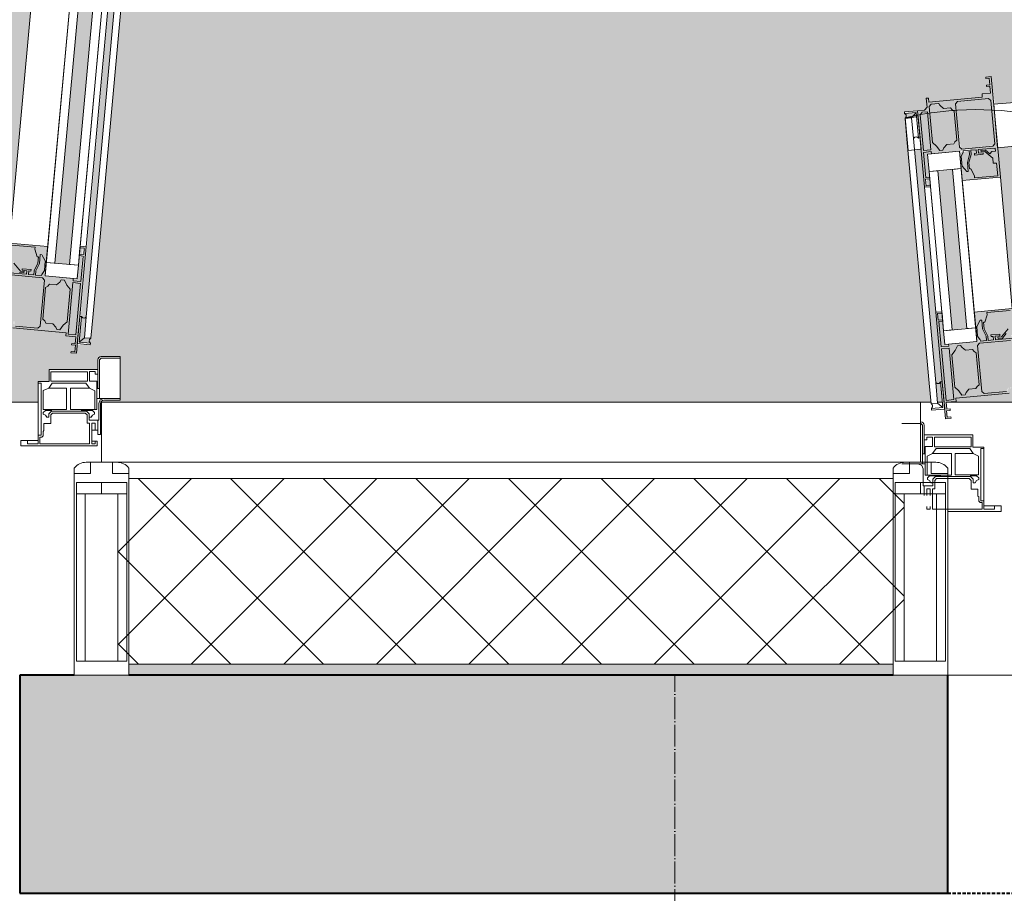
# Model space of a CAD drawing. Header units: millimetres. Extents: x 5617 to 98323, y 7718 to 171671.
# Tile 10 of 33: x 33978 to 34880, y 48350 to 49151. Entities that reach past the tile are written whole.
import ezdxf

# ---------------------------------------------------------------- set-up
doc = ezdxf.new("R2010")
doc.units = ezdxf.units.MM
for name, pattern in [('Линия сетки', [25, 20, -2.5, 0, -2.5]), ('Штрих_3_1_5_', [4.5, 3, -1.5]), ('Штриховая_ш3 п1_5', [4.5, 3, -1.5])]:
    doc.linetypes.add(name, pattern=pattern)
doc.layers.add('_Разделитель помещений_', color=4, linetype='Штриховая_ш3 п1_5', lineweight=40, true_color=0x00ffff)
for name, color, linetype, lineweight in [('Двери', 7, 'Continuous', 18), ('Импосты витража', 7, 'Continuous', 18), ('Оси', 7, 'Continuous', 9), ('Панели витража', 7, 'Continuous', 18), ('Перекрытия', 7, 'Continuous', 18), ('Стены разрез', 7, 'Continuous', 40), ('Стены штриховка', 7, 'Continuous', 40), ('Штриховка поверхностей', 7, 'Continuous', 18), ('Элементы узлов', 7, 'Continuous', 18)]:
    doc.layers.add(name, color=color, linetype=linetype, lineweight=lineweight)

# ---------------------------------------------------------------- blocks, each defined once
blk = doc.blocks.new('135_SLK_K2_AR_rvt-1-МКСС_К2_L01_-1_000_ - зависимый 1')
at = {"layer": 'Стены разрез', "lineweight": 18, "true_color": 0xe0e0e0}
h = blk.add_hatch(color=254, dxfattribs=at)
h.paths.add_polyline_path([(62750, 48350), (62950, 48350), (62950, 48550), (62750, 48550)])
h.paths.add_polyline_path([(66780, 48350), (66780, 48550), (66500, 48550), (66500, 48350)])
h.paths.add_polyline_path([(64150, 48350), (65000, 48350), (65000, 48550), (64150, 48550)])
at = {"layer": 'Штриховка поверхностей', "lineweight": 5, "true_color": 0xf6fdfe}
h = blk.add_hatch(color=7, dxfattribs=at)
h.paths.add_polyline_path([(64205.9, 48910.76), (64207.7, 48941.92), (64205.27, 48942.44), (64201.91, 48913.13), (64199.08, 48913.07), (64199.11, 48911.37), (64205.84, 48910.76)])
h.paths.add_polyline_path([(64201.44, 48861.76), (64205.74, 48908.96), (64198.71, 48908.96), (64194.47, 48862.39), (64201.28, 48861.77)])
h.paths.add_polyline_path([(66390.21, 48800), (66442.31, 48800.78), (66442.31, 48803.79), (66393.42, 48807.95), (66392.26, 48807.95), (66392.02, 48814.2), (66390.21, 48815.57), (66384.46, 48816.09), (66474.01, 49800), (66414.76, 49800), (66409.89, 49736.07), (66412.21, 49733.29), (66415.61, 49732.04), (66438.51, 49729.95), (66437.15, 49715.01), (66407.28, 49717.73), (66396.41, 49730.77), (66402.71, 49800), (64300.88, 49800), (64215.21, 48858.61), (64209.24, 48859.16), (64293.86, 49800), (64288.84, 49800), (64205.9, 48878.62), (64206.48, 48878.57), (64204.99, 48855.11), (64214.81, 48854.22), (64214.68, 48852.72), (64202.63, 48852.72), (64201.7, 48852.25), (64201.08, 48859.98), (64192.31, 48860.78), (64192.31, 48863.79), (64143.42, 48867.95), (64142.26, 48867.95), (64142.02, 48874.2), (64140.21, 48875.57), (64134.46, 48876.09), (64218.55, 49800), (62975, 49800), (62976, 48841.5), (62978.5, 48839), (62978.5, 48830), (63023, 48830), (63023, 48819), (63033, 48819), (63033, 48800), (64167, 48800), (64167, 48819), (64177, 48819), (64177, 48830), (64221.5, 48830), (64221.5, 48839), (64225, 48842), (64242, 48842), (64242, 48802), (64224.88, 48801.12), (64225, 48800), (64984.66, 48800), (64961.63, 49060.68), (64971.39, 49061.7), (64971.04, 49065.48), (64960.5, 49065.48), (64960.94, 49066.07), (64978.87, 49067.74), (64981.09, 49070.93), (64981.53, 49078.62), (64982.41, 49078.52), (64983.1, 49075.15), (65031.73, 49079.58), (65031.73, 49082.59), (65039.21, 49083.27), (65039.21, 49093.83), (65039.98, 49096.91), (65043.24, 49073.13), (65061.08, 49074.75), (65061.8, 49066.78), (65113.69, 49070.34), (65125.91, 48936.05), (65115.05, 48923.02), (65085.17, 48920.3), (65083.81, 48935.23), (65110.12, 48938.57), (65112.44, 48941.35), (65112.98, 48945.73), (65103.19, 49042.93), (65100.41, 49045.25), (65096.03, 49045.8), (65063.98, 49042.88), (65063.98, 49034.85), (65045.8, 49032.99), (65065.54, 48816.09), (65059.06, 48815.5), (65057.38, 48811.97), (65056.58, 48807.95), (65055.57, 48808.15), (65007.41, 48803.77), (65007.41, 48800.76), (65010.25, 48800), (66388.81, 48800)])
h.paths.add_polyline_path([(66455.9, 48850.76), (66457.7, 48881.92), (66455.27, 48882.44), (66451.91, 48853.13), (66449.08, 48853.07), (66449.11, 48851.37), (66455.84, 48850.76)])
h.paths.add_polyline_path([(66457.92, 48800), (66459.31, 48800), (66475, 48972.37), (66475, 49038.57), (66455.74, 48818.64), (66456.48, 48818.57), (66455.74, 48800), (66456.48, 48800)])
h.paths.add_polyline_path([(62975, 48800), (62975.12, 48801.12), (62975, 48801.08)])
h.paths.add_polyline_path([(66451.44, 48801.76), (66455.74, 48848.96), (66448.71, 48848.96), (66444.47, 48802.39), (66451.28, 48801.77)])
h.paths.add_polyline_path([(66475, 48800), (66475, 48906.17), (66465.34, 48800), (66466.94, 48800)])
h.paths.add_polyline_path([(64998.51, 48800), (64998.72, 48800), (64998.56, 48801.76)])
h.paths.add_polyline_path([(64993.52, 48800), (64995.21, 48800), (64994.26, 48818.64), (64995.01, 48818.71), (64975.61, 49031.83), (64969.69, 49030.74), (64990.76, 48800)])
h.paths.add_polyline_path([(64994.26, 48848.96), (64991.36, 48868.48), (64994.1, 48850.04)])
h.paths.add_polyline_path([(64998.56, 48801.76), (65005.53, 48802.39), (65001.07, 48849.58), (64994.26, 48848.96), (64998.5, 48802.39)])
h.paths.add_polyline_path([(66436.89, 48806.5), (66442.59, 48812.95), (66443.49, 48813.73), (66446.2, 48843.49), (66441.21, 48851.39), (66441.02, 48851.8), (66437.94, 48851.8), (66433.74, 48847.63), (66426.84, 48847.63), (66423.77, 48845.23), (66421.11, 48816.07), (66424.09, 48812.5), (66430.49, 48811.92), (66434, 48806.76)])
h.paths.add_polyline_path([(65013.11, 48806.5), (65016.55, 48807.95), (65019.51, 48811.92), (65026.23, 48813.06), (65028.89, 48816.07), (65026.23, 48845.23), (65022.66, 48848.21), (65015.56, 48848.21), (65011.88, 48852.06), (65008.79, 48851.39), (65006.51, 48846.85), (65003.8, 48843.49), (65007.41, 48812.95), (65013.06, 48806.56)])
h.paths.add_polyline_path([(66420.76, 48854.15), (66412.99, 48857.13), (66414.07, 48862.07), (66416.68, 48867.36), (66417.3, 48873.39), (66415.97, 48873.39), (66413.9, 48882.19), (66392.86, 48884.11), (66392.86, 48872.35), (66394.92, 48872.17), (66394.92, 48866.84), (66400.59, 48860.03), (66399.71, 48858.88), (66396.29, 48862.99), (66394.25, 48861.29), (66390.79, 48861.29), (66390.81, 48858.69), (66414.4, 48855.53), (66420.08, 48854.3)])
h.paths.add_polyline_path([(66416.56, 48807.95), (66418.73, 48809.76), (66422.51, 48852.06), (66420.08, 48854.22), (66392.38, 48856.74), (66390.21, 48854.93), (66387, 48819.67), (66390.21, 48817.37), (66394.8, 48816.07), (66395.14, 48811.11), (66396.66, 48809.76), (66413.44, 48808.23)])
h.paths.add_polyline_path([(65033.44, 48807.95), (65053.76, 48809.79), (65055.45, 48813.33), (65055.12, 48816.95), (65061.19, 48817.5), (65063, 48819.67), (65059.19, 48855.43), (65057.62, 48856.74), (65029.24, 48854.15), (65027.43, 48851.98), (65031.27, 48809.76), (65033.1, 48808.23)])
h.paths.add_polyline_path([(64201.91, 48844.85), (64196.92, 48845.3), (64200.53, 48846.28), (64201.69, 48850.13), (64201.85, 48846.28)])
h.paths.add_polyline_path([(64994.1, 48850.76), (65001.01, 48852.06), (65000.89, 48853.38), (64997.4, 48853.07), (64994.1, 48882.69), (64990.82, 48881.28), (64994.04, 48851.39)])
h.paths.add_polyline_path([(65029.24, 48854.15), (65049.41, 48857.8), (65059.45, 48858.71), (65058.2, 48861.51), (65055.38, 48861.6), (65053.71, 48862.99), (65050.29, 48858.88), (65049.41, 48860.03), (65055.44, 48868.19), (65055.51, 48872.21), (65058.2, 48872.45), (65057.14, 48884.11), (65035.93, 48882.18), (65035.93, 48879.66), (65034.03, 48873.39), (65029.87, 48875.21), (65026.71, 48868.19), (65027.4, 48860.61), (65029.24, 48856.91), (65029.92, 48856.02), (65035.24, 48856.41), (65029.92, 48854.41)])
h.paths.add_polyline_path([(66423.22, 48855.74), (66420.76, 48858), (66422.6, 48860.61), (66422.6, 48870.91), (66418.81, 48875.33), (66416.68, 48864.34), (66414.47, 48857.27), (66414.76, 48856.51), (66422.6, 48855.8)])
h.paths.add_polyline_path([(65035.6, 48856.54), (65035.22, 48860.49), (65031.84, 48868.19), (65031.19, 48875.33), (65032.78, 48873.28), (65033.42, 48867.15), (65037, 48857.27), (65036.7, 48856.64)])
h.paths.add_polyline_path([(66406.65, 48860.52), (66402.23, 48860.92), (66402.37, 48862.4), (66410.44, 48861.67)])
h.paths.add_polyline_path([(65043.35, 48860.52), (65039.56, 48861.67), (65047.63, 48862.4), (65047.63, 48860.91), (65043.65, 48860.55)])
h.paths.add_polyline_path([(66445.76, 48866.24), (66475, 49187.52), (66475, 49336.47), (66432.32, 48867.46)])
h.paths.add_polyline_path([(65004.24, 48866.24), (65017.62, 48868.19), (65004.24, 49013.34), (64991.03, 49011.41), (65004.06, 48868.19)])
h.paths.add_polyline_path([(64186.89, 48866.5), (64192.59, 48872.95), (64193.49, 48873.73), (64195.76, 48904.04), (64191.21, 48911.39), (64189.75, 48911.91), (64187.39, 48911.02), (64183.74, 48907.63), (64176.84, 48907.63), (64173.76, 48905.18), (64171.11, 48876.07), (64174.09, 48872.5), (64180.49, 48871.92), (64184, 48866.76)])
h.paths.add_polyline_path([(64170.76, 48914.15), (64162.99, 48917.13), (64164.4, 48922.74), (64166.81, 48928.87), (64167.3, 48933.39), (64165.97, 48933.39), (64163.9, 48942.19), (64142.86, 48944.11), (64142.86, 48932.35), (64144.92, 48932.17), (64144.92, 48926.84), (64150.59, 48920.03), (64149.71, 48918.88), (64146.29, 48922.99), (64144.25, 48921.29), (64140.79, 48921.29), (64140.81, 48918.69), (64164.4, 48915.53), (64170.08, 48914.3)])
h.paths.add_polyline_path([(64166.56, 48867.95), (64168.73, 48869.76), (64172.51, 48912.06), (64170.08, 48914.22), (64142.38, 48916.74), (64140.21, 48914.93), (64137, 48879.67), (64140.21, 48877.37), (64144.8, 48876.07), (64145.14, 48871.11), (64146.66, 48869.76), (64163.44, 48868.23)])
h.paths.add_polyline_path([(64173.22, 48915.74), (64170.76, 48918), (64172.6, 48920.61), (64172.6, 48930.91), (64168.81, 48935.33), (64166.68, 48924.34), (64164.47, 48917.27), (64164.76, 48916.51), (64172.6, 48915.8)])
h.paths.add_polyline_path([(64156.65, 48920.52), (64152.23, 48920.92), (64152.37, 48922.4), (64160.44, 48921.67)])
h.paths.add_polyline_path([(64195.76, 48926.24), (64275.28, 49800), (64261.72, 49800), (64182.32, 48927.46), (64187.39, 48927)])
h.paths.add_polyline_path([(64977.88, 49029.02), (64978.31, 49012.14), (64978.27, 49015.29)])
h.paths.add_polyline_path([(64984.26, 48997.47), (64981.54, 49027.34), (64985.03, 49027.66), (64984.69, 49029.64), (64977.88, 49029.02), (64981.54, 48998.09), (64982.99, 48997.76)])
h.paths.add_polyline_path([(65019.74, 49030.82), (65014.06, 49029.17), (65014.17, 49029.14), (65012.41, 49025.34), (65014.2, 49015.29), (65018.8, 49011.55), (65018.07, 49019.77), (65019.99, 49028.02)])
h.paths.add_polyline_path([(65024.69, 49005.67), (65045.9, 49007.6), (65043.85, 49019.16), (65041.69, 49019.25), (65040.42, 49024.49), (65033.95, 49029.88), (65034.61, 49031.17), (65038.72, 49027.75), (65041.43, 49029.88), (65043.85, 49030.1), (65043.24, 49032.96), (65019.74, 49031.81), (65021.2, 49030.82), (65021.48, 49026.93), (65019.46, 49019.72), (65019.73, 49013.36), (65021.24, 49013.97), (65024.63, 49006.3)])
h.paths.add_polyline_path([(65024.56, 49026.5), (65028.08, 49028.31), (65032.59, 49027.75), (65032.63, 49027.23), (65027.78, 49026.79)])
h.paths.add_polyline_path([(64992.7, 49030.68), (64995.6, 49030.95), (64999.11, 49036.1), (65006.22, 49037.91), (65008.49, 49040.25), (65005.51, 49067.21), (65002.49, 49069.87), (64994.82, 49070.34), (64989.63, 49073.53), (64984.91, 49073.1), (64983.15, 49070.34), (64986.11, 49037.91), (64992.52, 49030.95)])
h.paths.add_polyline_path([(64977.71, 49030.81), (64984.69, 49031.45), (64981.14, 49066.14), (64975.61, 49064.6), (64974.74, 49063.54), (64977.66, 49031.45)])
h.paths.add_polyline_path([(65013.05, 49032.02), (65042.15, 49035.47), (65043.24, 49036.78), (65038.95, 49077.04), (65037.46, 49078.29), (65008.49, 49075), (65007.26, 49073.53), (65011.8, 49033.06), (65012.37, 49032.58)])
h.paths.add_polyline_path([(65038.52, 49090.94), (65037.46, 49097.08), (65037.46, 49098.17), (65039.85, 49098.39), (65038.63, 49091.6)])
at = {"layer": '_Разделитель помещений_', "color": 7, "linetype": 'Штрих_3_1_5_', "true_color": 0xccffff}
blk.add_line((65000, 48350), (66500, 48350), dxfattribs=at)
at = {"layer": 'Перекрытия', "color": 254, "true_color": 0xcccccc}
for p, q in [((63033, 48800), (64167, 48800)), ((64975, 48800), (64984.66, 48800)), ((64990.69, 48800), (64995.21, 48800)), ((64998.51, 48800), (66451.49, 48800)), ((66450, 48550), (65000, 48550))]:
    blk.add_line(p, q, dxfattribs=at)
at = {"layer": 'Стены разрез', "color": 254, "true_color": 0xcccccc}
for p, q in [((64200, 48550), (64150, 48550)), ((64150, 48550), (64150, 48350)), ((64950, 48550), (64250, 48550)), ((65000, 48350), (65000, 48550)), ((64150, 48350), (65000, 48350))]:
    blk.add_line(p, q, dxfattribs=at)
blk = doc.blocks.new('A_PAN_DOR_Структурные - EXT_2_Double_Витраж_без СКУД-5625051-МКСС_К2_L01_-1_000_ - зависимый 1')
at = {"layer": 'Элементы узлов', "lineweight": 5, "true_color": 0xfefefe}
h = blk.add_hatch(color=7, dxfattribs=at)
h.paths.add_polyline_path([(-705.26, 230.82), (-704.91, 226.93), (-706.95, 219.72), (-706.2, 211.55), (-705.14, 215.29), (-705.55, 219.77), (-703.46, 227.14), (-703.81, 230.95)])
h.paths.add_polyline_path([(-711.95, 232.02), (-714.12, 233.83), (-717.74, 273.53), (-715.93, 275.71), (-687.54, 278.29), (-685.37, 276.48), (-681.76, 236.78), (-683.57, 234.6)])
h.paths.add_polyline_path([(-714.08, 230.02), (-705.26, 230.82), (-711.95, 232.02), (-697.22, 231.55), (-681.41, 232.99), (-681.15, 230.1), (-684.58, 229.79), (-686.28, 227.75), (-690.39, 231.17), (-691.05, 229.88), (-683.72, 223.77), (-683.28, 218.97), (-680.16, 219.25), (-679.1, 207.6), (-700.31, 205.67), (-700.49, 207.6), (-703.76, 213.97), (-707.52, 211.43), (-711.78, 216.44), (-712.59, 225.34), (-710.83, 229.14)])
h.paths.add_polyline_path([(-685.15, 298.39), (-690.15, 297.93), (-687.03, 296.91), (-686.48, 290.94)])
h.paths.add_polyline_path([(-746.21, 196.97), (-740.74, 197.47), (-744.84, 198.4), (-747.12, 229.02), (-740.15, 229.65), (-739.97, 227.66), (-714.08, 230.02), (-711.63, 203.13), (-676.77, 206.3), (-685.15, 298.39), (-686.37, 289.64), (-685.79, 283.27), (-693.54, 282.56), (-693.27, 279.58), (-742.28, 275.12), (-742.61, 278.7), (-744.6, 278.52), (-743.96, 270.34), (-746.13, 267.74), (-752.6, 267.15), (-747.88, 215.29)])
h.paths.add_polyline_path([(-700.44, 226.5), (-692.37, 227.23), (-692.5, 228.71), (-696.92, 228.31)])
h.paths.add_polyline_path([(-732.3, 230.68), (-735.16, 234.7), (-738.89, 237.91), (-741.9, 270.93), (-740.09, 273.1), (-733.3, 273.72), (-728.91, 269.29), (-722.51, 269.87), (-718.94, 266.89), (-716.51, 240.25), (-719.49, 236.68), (-725.89, 236.1), (-729.4, 230.95)])
h.paths.add_polyline_path([(-747.29, 230.81), (-750.26, 263.54), (-748.45, 265.72), (-743.47, 266.17), (-740.31, 231.45)])
h = blk.add_hatch(color=7, dxfattribs=at)
h.paths.add_polyline_path([(-726.91, -15.15), (-721.92, -14.7), (-725.53, -13.72), (-726.48, -4.93)])
h.paths.add_polyline_path([(-693.81, 75.33), (-693.06, 67.15), (-689.76, 60.43), (-689.4, 56.54), (-687.95, 56.67), (-688.3, 60.49), (-691.68, 67.36), (-692.22, 73.28)])
h.paths.add_polyline_path([(-698.22, 55.74), (-695.19, 57.18), (-697.6, 60.61), (-698.41, 69.5), (-693.81, 75.33), (-690.97, 73.39), (-689.07, 82.18), (-667.86, 84.11), (-666.8, 72.45), (-669.92, 72.17), (-669.49, 67.36), (-675.59, 60.03), (-674.71, 58.88), (-671.29, 62.99), (-669.25, 61.29), (-665.81, 61.6), (-665.55, 58.71), (-681.35, 57.27), (-689.4, 56.54), (-695.08, 56.02)])
h.paths.add_polyline_path([(-726.44, 1.76), (-726.28, -0.03), (-717.31, 0.78), (-717.59, 3.77), (-668.58, 8.23), (-667.02, 5.36), (-667.75, 13.33), (-664.33, 15.65), (-659.46, 16.09), (-665.81, 85.8), (-700.66, 82.63), (-698.22, 55.74), (-724.11, 53.38), (-723.93, 51.39), (-730.84, 50.13), (-730.74, 48.96), (-723.77, 49.6), (-719.47, 2.39)])
h.paths.add_polyline_path([(-735.79, 82.44), (-730.9, 50.76), (-734.18, 81.28), (-730.31, 82.94)])
h.paths.add_polyline_path([(-726.91, -15.15), (-726.44, 1.76), (-730.91, 50.13), (-735.79, 82.44), (-727.84, -4.93)])
h.paths.add_polyline_path([(-711.89, 6.5), (-714.75, 10.52), (-718.49, 13.73), (-721.2, 43.49), (-716.8, 50.13), (-716.02, 51.8), (-713.12, 52.06), (-708.74, 47.63), (-702.34, 48.21), (-698.77, 45.23), (-696.11, 16.07), (-699.09, 12.5), (-705.49, 11.92), (-709, 6.76)])
h.paths.add_polyline_path([(-691.56, 7.95), (-693.73, 9.76), (-697.57, 51.98), (-695.76, 54.15), (-667.38, 56.74), (-665.21, 54.93), (-662, 19.67), (-664.33, 17.45), (-669.88, 16.95), (-669.43, 11.97), (-671.24, 9.79)])
h.paths.add_polyline_path([(-681.65, 60.52), (-677.23, 60.92), (-677.37, 62.4), (-685.44, 61.67)])
at = {"layer": 'Двери', "color": 254, "lineweight": 5, "true_color": 0xcccccc}
for p, q in [((-767, -19.5), (-749.5, -19.5)), ((-749.5, -19.5), (-748, -21)), ((-748, -21), (-748, -56.5)), ((-746.5, -21), (-746.5, -30)), ((-746.5, -30), (-746.5, -47.41)), ((-746.5, -30), (-702, -30)), ((-744.22, -34.3), (-746.5, -34.3)), ((-744.22, -31.93), (-744.22, -34.3)), ((-738.84, -31.93), (-744.22, -31.93)), ((-738.84, -40.52), (-738.84, -31.93)), ((-703.44, -32), (-737.04, -32)), ((-737.04, -32), (-737.04, -40.8)), ((-703.44, -40.8), (-703.44, -32)), ((-702, -30), (-702, -41)), ((-745.54, -40.52), (-745.54, -56.5)), ((-745.54, -40.52), (-738.84, -40.52)), ((-739.04, -46.96), (-735.54, -42.5)), ((-737.04, -40.8), (-703.44, -40.8)), ((-735.54, -42.5), (-704.74, -42.5)), ((-704.74, -42.5), (-701.73, -46.96)), ((-702, -41), (-692, -41)), ((-694.74, -42.5), (-692, -42.5)), ((-694.74, -90.2), (-694.74, -42.5)), ((-692, -41), (-692, -95)), ((-748, -47.41), (-745.54, -47.41)), ((-743.75, -49.46), (-739.04, -46.96)), ((-743.75, -66.69), (-743.75, -49.46)), ((-739.04, -46.96), (-721.61, -46.96)), ((-721.61, -66.69), (-721.61, -46.96)), ((-718, -46.96), (-701.73, -46.96)), ((-718, -66.6), (-718, -46.96)), ((-701.73, -46.96), (-696.63, -49.36)), ((-696.63, -49.36), (-696.63, -66.6)), ((-767, -56.5), (-745.54, -56.5)), ((-748.82, -57.82), (-752, -56.5)), ((-748.82, -57.82), (-747.5, -61)), ((-747.5, -76.5), (-747.5, -61)), ((-745.54, -56.5), (-745.54, -66.69)), ((-731.61, -66.69), (-745.54, -66.69)), ((-743.63, -69.37), (-741.75, -67.5)), ((-743.63, -70.85), (-743.63, -69.37)), ((-741.69, -71.76), (-743.63, -70.85)), ((-741.75, -67.5), (-731.61, -67.5)), ((-740.51, -73.8), (-741.69, -71.76)), ((-736.14, -68.1), (-738.64, -70.6)), ((-738.64, -70.6), (-738.64, -73.8)), ((-735.11, -70), (-736.74, -71.63)), ((-736.74, -79.2), (-736.74, -71.63)), ((-731.61, -68.1), (-736.14, -68.1)), ((-735.11, -70), (-705.17, -70)), ((-731.61, -66.69), (-721.61, -66.69)), ((-731.61, -68.1), (-731.61, -66.69)), ((-704.1, -68.1), (-731.61, -68.1)), ((-696.63, -66.6), (-718, -66.6)), ((-705.17, -70), (-703.54, -71.63)), ((-704.1, -66.6), (-704.1, -68.1)), ((-698.49, -67.5), (-704.1, -67.5)), ((-704.1, -68.1), (-701.6, -70.6)), ((-703.54, -71.63), (-703.54, -79.5)), ((-701.6, -70.6), (-701.6, -73.8)), ((-699.73, -73.8), (-698.55, -71.76)), ((-698.55, -71.76), (-696.61, -70.85)), ((-696.61, -69.37), (-698.49, -67.5)), ((-696.61, -70.85), (-696.61, -69.37)), ((-738.64, -76.5), (-747.5, -76.5)), ((-746.5, -85.5), (-746.5, -76.5)), ((-741, -79.27), (-744.04, -79.27)), ((-744.04, -85.5), (-744.04, -79.27)), ((-741, -85.5), (-741, -79.27)), ((-738.64, -73.8), (-740.51, -73.8)), ((-739.04, -79.2), (-736.74, -79.2)), ((-739.04, -97.98), (-739.04, -79.2)), ((-738.64, -73.8), (-738.64, -76.5)), ((-697.24, -79.5), (-703.54, -79.5)), ((-701.6, -73.8), (-699.73, -73.8)), ((-697.24, -79.5), (-697.24, -86)), ((-697.24, -86), (-696.44, -86.8)), ((-696.44, -86.8), (-696.44, -90.66)), ((-744.04, -95.5), (-744.04, -97.98)), ((-744.04, -97.98), (-741, -97.98)), ((-741, -95.5), (-741, -97.98)), ((-693.45, -97.98), (-739.04, -97.98)), ((-696.44, -90.66), (-695.22, -91.88)), ((-695.22, -91.88), (-693.45, -91.88)), ((-694.74, -90.2), (-692, -90.2)), ((-693.45, -91.88), (-693.45, -97.98)), ((-692, -95), (-692, -98)), ((-692, -95), (-676, -95)), ((-692, -98), (-682, -98)), ((-682, -98), (-682, -95)), ((-676, -95), (-676, -100)), ((-676, -100), (-725, -100))]:
    blk.add_line(p, q, dxfattribs=at)
at = {"layer": 'Двери', "color": 254, "lineweight": 5, "true_color": 0xe5e5e5}
blk.add_arc((-699, -18), 286.2, 360, 103.14042, dxfattribs=at)
at = {"layer": 'Двери', "color": 254, "lineweight": 5, "true_color": 0xcccccc}
blk.add_arc((-749.5, -21), 3, 0, 90, dxfattribs=at)
at = {"layer": 'Элементы узлов', "color": 254, "lineweight": 5, "true_color": 0xcccccc}
for p, q in [((-685.15, 298.39), (-690.15, 297.93)), ((-690.15, 297.93), (-690.03, 296.64)), ((-676.77, 206.3), (-685.15, 298.39)), ((-690.03, 296.64), (-687.03, 296.91)), ((-686.48, 290.94), (-689.47, 290.67)), ((-689.47, 290.67), (-689.35, 289.37)), ((-689.35, 289.37), (-686.37, 289.64)), ((-687.03, 296.91), (-686.48, 290.94)), ((-686.37, 289.64), (-685.79, 283.27)), ((-685.79, 283.27), (-693.54, 282.56)), ((-693.54, 282.56), (-693.27, 279.58)), ((-742.61, 278.7), (-744.6, 278.52)), ((-744.6, 278.52), (-743.86, 270.45)), ((-742.28, 275.12), (-742.61, 278.7)), ((-693.27, 279.58), (-742.28, 275.12)), ((-741.9, 270.93), (-740.09, 273.1)), ((-738.89, 237.91), (-741.9, 270.93)), ((-740.09, 273.1), (-733.3, 273.72)), ((-733.3, 273.72), (-731.95, 271.82)), ((-731.95, 271.82), (-728.91, 269.29)), ((-717.74, 273.53), (-715.93, 275.71)), ((-714.12, 233.83), (-717.74, 273.53)), ((-715.93, 275.71), (-687.54, 278.29)), ((-687.54, 278.29), (-685.37, 276.48)), ((-685.37, 276.48), (-681.76, 236.78)), ((-663.92, 274.75), (-682.85, 273.03)), ((-682.85, 273.03), (-679.22, 233.19)), ((-752.6, 267.11), (-764.55, 266.03)), ((-764.55, 266.03), (-764.41, 264.53)), ((-764.41, 264.53), (-753.96, 265.48)), ((-763.14, 263.28), (-764.41, 264.53)), ((-752.11, 261.7), (-764.06, 260.61)), ((-762.97, 261.51), (-763.14, 263.28)), ((-758.04, 260.68), (-753.96, 265.57)), ((-753.96, 265.48), (-751.83, 242.08)), ((-746.13, 267.74), (-752.6, 267.15)), ((-752.6, 267.15), (-746.21, 196.97)), ((-750.33, 242.22), (-752.6, 267.11)), ((-749.39, 231.83), (-752.11, 261.7)), ((-750.26, 263.54), (-748.45, 265.72)), ((-747.29, 230.81), (-750.26, 263.54)), ((-748.45, 265.72), (-743.47, 266.17)), ((-743.86, 270.45), (-746.13, 267.74)), ((-743.47, 266.17), (-740.31, 231.45)), ((-728.91, 269.29), (-722.51, 269.87)), ((-722.51, 269.87), (-720.98, 268.07)), ((-720.98, 268.07), (-718.94, 266.89)), ((-718.94, 266.89), (-716.51, 240.25)), ((-764.06, 260.61), (-761.34, 230.74)), ((-758.04, 260.68), (-764.01, 260.13)), ((-764.01, 260.13), (-762.28, 241.13)), ((-763.97, 260.04), (-762.97, 261.51)), ((-756.31, 241.67), (-758.04, 260.68)), ((-762.28, 241.13), (-741.94, 17.62)), ((-755.07, 242.92), (-756.32, 241.64)), ((-735.97, 18.16), (-756.31, 241.67)), ((-753.3, 243.09), (-755.07, 242.92)), ((-751.83, 242.08), (-753.3, 243.09)), ((-751.83, 242.08), (-750.33, 242.22)), ((-735.16, 234.7), (-738.89, 237.91)), ((-732.3, 230.68), (-735.16, 234.7)), ((-725.89, 236.1), (-728.43, 233.06)), ((-719.49, 236.68), (-725.89, 236.1)), ((-718.31, 238.73), (-719.49, 236.68)), ((-716.51, 240.25), (-718.31, 238.73)), ((-683.57, 234.6), (-711.95, 232.02)), ((-681.76, 236.78), (-683.57, 234.6)), ((-679.22, 233.19), (-660.3, 234.91)), ((-761.34, 230.74), (-749.39, 231.83)), ((-740.31, 231.45), (-747.29, 230.81)), ((-747.12, 229.02), (-740.15, 229.65)), ((-745, 205.75), (-747.12, 229.02)), ((-714.08, 230.02), (-743.46, 227.34)), ((-743.46, 227.34), (-742.01, 211.41)), ((-740.15, 229.65), (-739.97, 227.66)), ((-739.97, 227.66), (-714.08, 230.02)), ((-729.4, 230.95), (-732.3, 230.68)), ((-728.43, 233.06), (-729.4, 230.95)), ((-711.95, 232.02), (-714.12, 233.83)), ((-714.08, 230.02), (-711.63, 203.13)), ((-712.63, 214.08), (-714.08, 230.02)), ((-712.59, 225.34), (-710.83, 229.14)), ((-710.94, 230.3), (-705.26, 230.82)), ((-710.83, 229.14), (-710.94, 230.3)), ((-704.91, 226.93), (-706.95, 219.72)), ((-705.55, 219.77), (-703.46, 227.14)), ((-705.26, 230.82), (-704.91, 226.93)), ((-703.81, 230.95), (-698.83, 231.41)), ((-703.46, 227.14), (-703.81, 230.95)), ((-698.54, 228.16), (-700.57, 227.97)), ((-700.57, 227.97), (-700.44, 226.5)), ((-700.44, 226.5), (-692.37, 227.23)), ((-698.83, 231.41), (-698.54, 228.16)), ((-697.22, 231.55), (-681.41, 232.99)), ((-696.92, 228.31), (-697.22, 231.55)), ((-692.5, 228.71), (-696.92, 228.31)), ((-690.39, 231.17), (-694.54, 230.79)), ((-694.54, 230.79), (-694.43, 229.57)), ((-694.43, 229.57), (-691.05, 229.88)), ((-692.37, 227.23), (-692.5, 228.71)), ((-691.05, 229.88), (-683.72, 223.77)), ((-686.28, 227.75), (-690.39, 231.17)), ((-684.58, 229.79), (-686.28, 227.75)), ((-681.15, 230.1), (-684.58, 229.79)), ((-681.41, 232.99), (-681.15, 230.1)), ((-711.78, 216.44), (-712.59, 225.34)), ((-706.95, 219.72), (-706.2, 211.55)), ((-705.01, 213.85), (-705.55, 219.77)), ((-683.72, 223.77), (-683.28, 218.97)), ((-683.28, 218.97), (-680.16, 219.25)), ((-680.16, 219.25), (-679.1, 207.6)), ((-742.01, 211.41), (-712.63, 214.08)), ((-734.04, 212.14), (-742.01, 211.41)), ((-740.74, 197.47), (-742.01, 211.41)), ((-742.01, 211.41), (-728.73, 65.51)), ((-720.76, 66.24), (-734.04, 212.14)), ((-712.63, 214.08), (-720.59, 213.36)), ((-720.59, 213.36), (-707.32, 67.46)), ((-699.35, 68.19), (-712.63, 214.08)), ((-707.52, 211.43), (-711.78, 216.44)), ((-706.2, 211.55), (-707.52, 211.43)), ((-703.76, 213.97), (-705.01, 213.85)), ((-700.49, 207.6), (-703.76, 213.97)), ((-700.31, 205.67), (-700.49, 207.6)), ((-679.1, 207.6), (-700.31, 205.67)), ((-745.38, 204.38), (-741.4, 204.74)), ((-744.84, 198.4), (-745.38, 204.38)), ((-741.52, 206.07), (-745, 205.75)), ((-740.85, 198.76), (-744.84, 198.4)), ((-741.4, 204.74), (-741.52, 206.07)), ((-740.74, 197.47), (-740.85, 198.76)), ((-711.63, 203.13), (-676.77, 206.3)), ((-711.63, 203.13), (-700.66, 82.63)), ((-665.81, 85.8), (-676.77, 206.3)), ((-746.21, 196.97), (-740.74, 197.47)), ((-746.21, 196.97), (-735.79, 82.44)), ((-730.31, 82.94), (-740.74, 197.47)), ((-730.31, 82.94), (-735.79, 82.44)), ((-735.79, 82.44), (-726.91, -15.15)), ((-734.18, 81.28), (-730.2, 81.65)), ((-733.64, 75.31), (-734.18, 81.28)), ((-730.2, 81.65), (-730.31, 82.94)), ((-728.73, 65.51), (-730.2, 81.65)), ((-665.81, 85.8), (-700.66, 82.63)), ((-700.66, 82.63), (-698.22, 55.74)), ((-689.07, 82.18), (-667.86, 84.11)), ((-688.9, 80.24), (-689.07, 82.18)), ((-729.65, 75.67), (-733.64, 75.31)), ((-733.02, 74.03), (-729.53, 74.34)), ((-730.9, 50.76), (-733.02, 74.03)), ((-729.53, 74.34), (-729.65, 75.67)), ((-698.41, 69.5), (-695.13, 75.21)), ((-695.13, 75.21), (-693.81, 75.33)), ((-693.81, 75.33), (-693.06, 67.15)), ((-692.22, 73.28), (-690.97, 73.39)), ((-691.68, 67.36), (-692.22, 73.28)), ((-690.97, 73.39), (-688.9, 80.24)), ((-699.35, 68.19), (-728.73, 65.51)), ((-728.73, 65.51), (-720.76, 66.24)), ((-728.73, 65.51), (-727.6, 53.07)), ((-707.32, 67.46), (-699.35, 68.19)), ((-698.22, 55.74), (-699.35, 68.19)), ((-697.6, 60.61), (-698.41, 69.5)), ((-693.06, 67.15), (-689.76, 60.43)), ((-688.3, 60.49), (-691.68, 67.36)), ((-669.49, 67.36), (-675.59, 60.03)), ((-727.6, 53.07), (-698.22, 55.74)), ((-698.22, 55.74), (-724.11, 53.38)), ((-695.19, 57.18), (-697.6, 60.61)), ((-697.57, 51.98), (-695.76, 54.15)), ((-695.76, 54.15), (-667.38, 56.74)), ((-695.08, 56.02), (-695.19, 57.18)), ((-689.4, 56.54), (-695.08, 56.02)), ((-689.76, 60.43), (-689.4, 56.54)), ((-687.95, 56.67), (-688.3, 60.49)), ((-682.97, 57.13), (-687.95, 56.67)), ((-677.37, 62.4), (-685.44, 61.67)), ((-685.44, 61.67), (-685.3, 60.19)), ((-685.3, 60.19), (-683.27, 60.37)), ((-683.27, 60.37), (-682.97, 57.13)), ((-681.65, 60.52), (-677.23, 60.92)), ((-681.35, 57.27), (-681.65, 60.52)), ((-665.55, 58.71), (-681.35, 57.27)), ((-675.59, 60.03), (-678.97, 59.72)), ((-678.97, 59.72), (-678.86, 58.5)), ((-678.86, 58.5), (-674.71, 58.88)), ((-677.23, 60.92), (-677.37, 62.4)), ((-674.71, 58.88), (-671.29, 62.99)), ((-723.93, 51.39), (-730.9, 50.76)), ((-730.74, 48.96), (-723.77, 49.6)), ((-726.44, 1.76), (-730.74, 48.96)), ((-724.11, 53.38), (-723.93, 51.39)), ((-723.77, 49.6), (-719.47, 2.39)), ((-721.2, 43.49), (-718.1, 47.33)), ((-718.1, 47.33), (-716.02, 51.8)), ((-716.02, 51.8), (-713.12, 52.06)), ((-713.12, 52.06), (-711.78, 50.16)), ((-711.78, 50.16), (-708.74, 47.63)), ((-708.74, 47.63), (-702.34, 48.21)), ((-702.34, 48.21), (-700.81, 46.41)), ((-700.81, 46.41), (-698.77, 45.23)), ((-698.77, 45.23), (-696.11, 16.07)), ((-693.73, 9.76), (-697.57, 51.98)), ((-718.49, 13.73), (-721.2, 43.49)), ((-734.53, 17.16), (-735.99, 18.19)), ((-734.24, -0.84), (-735.97, 18.16)), ((-731.48, 18.57), (-732.75, 17.31)), ((-729.99, 18.71), (-731.48, 18.57)), ((-731.48, 18.57), (-729.35, -4.83)), ((-727.73, -6.19), (-729.99, 18.71)), ((-741.94, 17.62), (-740.21, -1.39)), ((-732.75, 17.31), (-734.53, 17.16)), ((-714.75, 10.52), (-718.49, 13.73)), ((-711.89, 6.5), (-714.75, 10.52)), ((-705.49, 11.92), (-708.02, 8.87)), ((-699.09, 12.5), (-705.49, 11.92)), ((-697.91, 14.54), (-699.09, 12.5)), ((-696.11, 16.07), (-697.91, 14.54)), ((-691.56, 7.95), (-693.73, 9.76)), ((-671.24, 9.79), (-691.56, 7.95)), ((-719.47, 2.39), (-726.44, 1.76)), ((-726.28, -0.03), (-717.31, 0.78)), ((-717.59, 3.77), (-668.58, 8.23)), ((-717.31, 0.78), (-717.59, 3.77)), ((-709, 6.76), (-711.89, 6.5)), ((-708.02, 8.87), (-709, 6.76)), ((-740.21, -1.39), (-734.24, -0.84)), ((-740.19, -1.28), (-738.93, -2.55)), ((-738.78, -4.33), (-739.81, -5.78)), ((-729.35, -4.83), (-739.81, -5.78)), ((-739.81, -5.78), (-739.68, -7.28)), ((-739.68, -7.28), (-727.73, -6.19)), ((-738.93, -2.55), (-738.78, -4.33)), ((-734.24, -0.84), (-729.35, -4.91)), ((-725.7, -6.41), (-726.28, -0.03)), ((-726.08, -7.75), (-722.59, -7.43)), ((-725.53, -13.72), (-726.08, -7.75)), ((-722.71, -6.14), (-725.7, -6.41)), ((-722.59, -7.43), (-722.71, -6.14)), ((-726.91, -15.15), (-721.92, -14.7)), ((-722.03, -13.4), (-725.53, -13.72)), ((-721.92, -14.7), (-722.03, -13.4))]:
    blk.add_line(p, q, dxfattribs=at)
blk = doc.blocks.new('A_PAN_DOR_Структурные - EXT_1_Single_Витраж_без СКУД_Противоп-5625608-МКСС_К2_L01_-1_000_ - зависимый 1')
at = {"layer": 'Элементы узлов', "lineweight": 5, "true_color": 0xfefefe}
h = blk.add_hatch(color=7, dxfattribs=at)
h.paths.add_polyline_path([(564.4, 116.54), (564.76, 120.43), (568.06, 127.15), (568.81, 135.33), (567.22, 133.28), (566.68, 127.36), (563.3, 120.49), (562.95, 116.67)])
h.paths.add_polyline_path([(570.76, 114.15), (572.57, 111.98), (568.73, 69.76), (566.56, 67.95), (546.24, 69.79), (544.43, 71.97), (544.88, 76.95), (538.81, 77.5), (537, 79.67), (540.21, 114.93), (542.38, 116.74)])
h.paths.add_polyline_path([(573.22, 115.74), (564.4, 116.54), (570.76, 114.15), (556.35, 117.27), (540.55, 118.71), (540.81, 121.6), (544.25, 121.29), (546.29, 122.99), (549.71, 118.88), (550.59, 120.03), (544.49, 127.36), (544.92, 132.17), (541.8, 132.45), (542.86, 144.11), (564.07, 142.18), (563.9, 140.24), (565.97, 133.39), (570.13, 135.21), (573.41, 129.5), (572.6, 120.61), (570.19, 117.18)])
h.paths.add_polyline_path([(601.91, 44.85), (610.79, 142.44), (605.31, 142.94), (609.18, 141.28), (605.9, 110.76), (598.93, 111.39), (599.11, 113.38), (573.22, 115.74), (575.66, 142.63), (540.81, 145.8), (534.46, 76.09), (540.94, 75.5), (542.75, 73.33), (542.02, 65.36), (543.58, 68.23), (592.59, 63.77), (592.31, 60.78), (601.28, 59.97), (600.53, 46.28), (596.92, 45.3)])
h.paths.add_polyline_path([(605.74, 108.96), (605.9, 110.76), (610.79, 142.44)])
h.paths.add_polyline_path([(601.44, 61.76), (594.47, 62.39), (598.77, 109.6), (605.74, 108.96)])
h.paths.add_polyline_path([(586.89, 66.5), (584, 66.76), (580.49, 71.92), (574.09, 72.5), (571.11, 76.07), (573.77, 105.23), (577.34, 108.21), (583.74, 107.63), (588.12, 112.06), (591.02, 111.8), (593.1, 107.33), (596.2, 103.49), (593.49, 73.73), (587.39, 67.2)])
h.paths.add_polyline_path([(556.65, 120.52), (560.44, 121.67), (552.37, 122.4), (552.23, 120.92)])
at = {"layer": 'Двери', "color": 254, "lineweight": 5, "true_color": 0xcccccc}
for p, q in [((621.5, 39), (621.5, 30)), ((624.5, 40.5), (623, 39)), ((623, 39), (623, 3.5)), ((642, 42), (624.5, 42)), ((642, 40.5), (624.5, 40.5)), ((642, 2), (642, 42)), ((621.5, 30), (577, 30)), ((577, 30), (577, 19)), ((578.44, 19.2), (578.44, 28)), ((578.44, 28), (612.04, 28)), ((612.04, 28), (612.04, 19.2)), ((613.84, 28.07), (619.22, 28.07)), ((613.84, 19.48), (613.84, 28.07)), ((619.22, 28.07), (619.22, 25.7)), ((621.5, 30), (621.5, 12.59)), ((577, 19), (567, 19)), ((567, 19), (567, -35)), ((612.04, 19.2), (578.44, 19.2)), ((620.54, 19.48), (613.84, 19.48)), ((619.22, 25.7), (621.5, 25.7)), ((620.54, 19.48), (620.54, 3.5)), ((569.74, 17.5), (567, 17.5)), ((569.74, -30.2), (569.74, 17.5)), ((576.73, 13.04), (571.63, 10.64)), ((571.63, 10.64), (571.63, -6.6)), ((579.74, 17.5), (576.73, 13.04)), ((593, 13.04), (576.73, 13.04)), ((610.54, 17.5), (579.74, 17.5)), ((593, -6.6), (593, 13.04)), ((614.04, 13.04), (596.61, 13.04)), ((596.61, -6.69), (596.61, 13.04)), ((614.04, 13.04), (610.54, 17.5)), ((618.75, 10.54), (614.04, 13.04)), ((618.75, -6.69), (618.75, 10.54)), ((623, 12.59), (620.54, 12.59)), ((620.54, 3.5), (620.54, -6.69)), ((642, 3.5), (620.54, 3.5)), ((623.82, 2.18), (622.5, -1)), ((623.82, 2.18), (627, 3.5)), ((627, 2), (642, 2)), ((571.61, -9.37), (573.49, -7.5)), ((571.63, -6.6), (593, -6.6)), ((573.49, -7.5), (579.1, -7.5)), ((579.1, -8.1), (576.6, -10.6)), ((579.1, -6.6), (579.1, -8.1)), ((579.1, -8.1), (606.61, -8.1)), ((606.61, -6.69), (596.61, -6.69)), ((606.61, -6.69), (620.54, -6.69)), ((606.61, -8.1), (606.61, -6.69)), ((616.75, -7.5), (606.61, -7.5)), ((606.61, -8.1), (611.14, -8.1)), ((611.14, -8.1), (613.64, -10.6)), ((618.63, -9.37), (616.75, -7.5)), ((622.5, -16.5), (622.5, -1)), ((624, -29.5), (624, -1)), ((571.61, -10.85), (571.61, -9.37)), ((573.55, -11.76), (571.61, -10.85)), ((574.73, -13.8), (573.55, -11.76)), ((576.6, -13.8), (574.73, -13.8)), ((576.6, -10.6), (576.6, -13.8)), ((580.17, -10), (578.54, -11.63)), ((578.54, -11.63), (578.54, -19.5)), ((610.11, -10), (580.17, -10)), ((610.11, -10), (611.74, -11.63)), ((611.74, -19.2), (611.74, -11.63)), ((613.64, -10.6), (613.64, -13.8)), ((613.64, -13.8), (613.64, -16.5)), ((613.64, -13.8), (615.51, -13.8)), ((613.64, -16.5), (622.5, -16.5)), ((615.51, -13.8), (616.69, -11.76)), ((616.69, -11.76), (618.63, -10.85)), ((618.63, -10.85), (618.63, -9.37)), ((621.5, -25.5), (621.5, -16.5)), ((572.24, -26), (571.44, -26.8)), ((571.44, -26.8), (571.44, -30.66)), ((572.24, -19.5), (572.24, -26)), ((572.24, -19.5), (578.54, -19.5)), ((614.04, -19.2), (611.74, -19.2)), ((614.04, -37.98), (614.04, -19.2)), ((616, -19.27), (619.04, -19.27)), ((616, -25.5), (616, -19.27)), ((616, -35.5), (616, -25.5)), ((616, -25.5), (621.5, -25.5)), ((619.04, -25.5), (619.04, -19.27)), ((621.5, -25.5), (621.5, -29.5)), ((567, -35), (551, -35)), ((551, -35), (551, -40)), ((557, -38), (557, -35)), ((569.74, -30.2), (567, -30.2)), ((567, -35), (567, -38)), ((568.45, -31.88), (568.45, -37.98)), ((570.22, -31.88), (568.45, -31.88)), ((571.44, -30.66), (570.22, -31.88)), ((616, -35.5), (616, -37.98)), ((621, -35.5), (616, -35.5)), ((619.04, -35.5), (619.04, -37.98)), ((621, -40), (621, -35.5)), ((621.5, -29.5), (624, -29.5)), ((551, -40), (621, -40)), ((567, -38), (557, -38)), ((568.45, -37.98), (614.04, -37.98)), ((619.04, -37.98), (616, -37.98))]:
    blk.add_line(p, q, dxfattribs=at)
for centre in [(624.5, 39), (627, -1)]:
    blk.add_arc(centre, 3, 90, 180, dxfattribs=at)
at = {"layer": 'Элементы узлов', "color": 254, "lineweight": 5, "true_color": 0xcccccc}
for p, q in [((708.62, 1151.19), (610.97, 78.16)), ((616.94, 77.62), (714.64, 1151.19)), ((664.48, 1118.59), (574.35, 128.19)), ((628.63, 1110.81), (540.81, 145.8)), ((582.32, 127.46), (672.45, 1117.87)), ((685.9, 1116.65), (595.76, 126.24)), ((603.73, 125.51), (693.86, 1115.92)), ((575.66, 142.63), (663.49, 1107.64)), ((692.59, 1101.98), (605.31, 142.94)), ((610.79, 142.44), (698.07, 1101.48)), ((575.66, 142.63), (540.81, 145.8)), ((542.86, 144.11), (564.07, 142.18)), ((564.07, 142.18), (563.9, 140.24)), ((563.9, 140.24), (565.97, 133.39)), ((568.06, 127.15), (568.81, 135.33)), ((568.81, 135.33), (570.13, 135.21)), ((573.22, 115.74), (575.66, 142.63)), ((601.91, 44.85), (610.79, 142.44)), ((603.73, 125.51), (605.2, 141.65)), ((604.65, 135.67), (604.53, 134.34)), ((608.64, 135.31), (604.65, 135.67)), ((605.31, 142.94), (605.2, 141.65)), ((605.2, 141.65), (609.18, 141.28)), ((610.79, 142.44), (605.31, 142.94)), ((609.18, 141.28), (608.64, 135.31)), ((550.59, 120.03), (544.49, 127.36)), ((566.68, 127.36), (563.3, 120.49)), ((564.76, 120.43), (568.06, 127.15)), ((565.97, 133.39), (567.22, 133.28)), ((567.22, 133.28), (566.68, 127.36)), ((570.13, 135.21), (573.41, 129.5)), ((573.41, 129.5), (572.6, 120.61)), ((574.35, 128.19), (573.22, 115.74)), ((574.35, 128.19), (582.32, 127.46)), ((603.73, 125.51), (574.35, 128.19)), ((604.53, 134.34), (608.02, 134.03)), ((608.02, 134.03), (605.9, 110.76)), ((556.35, 117.27), (540.55, 118.71)), ((549.71, 118.88), (553.86, 118.5)), ((553.97, 119.72), (550.59, 120.03)), ((552.37, 122.4), (552.23, 120.92)), ((552.23, 120.92), (556.65, 120.52)), ((560.44, 121.67), (552.37, 122.4)), ((553.86, 118.5), (553.97, 119.72)), ((556.65, 120.52), (556.35, 117.27)), ((557.97, 117.13), (558.27, 120.37)), ((558.27, 120.37), (560.3, 120.19)), ((560.3, 120.19), (560.44, 121.67)), ((563.3, 120.49), (562.95, 116.67)), ((564.4, 116.54), (564.76, 120.43)), ((572.6, 120.61), (570.19, 117.18)), ((595.76, 126.24), (603.73, 125.51)), ((602.6, 113.07), (603.73, 125.51)), ((542.38, 116.74), (570.76, 114.15)), ((562.95, 116.67), (557.97, 117.13)), ((570.08, 116.02), (564.4, 116.54)), ((572.57, 111.98), (568.73, 69.76)), ((570.19, 117.18), (570.08, 116.02)), ((570.76, 114.15), (572.57, 111.98)), ((573.22, 115.74), (602.6, 113.07)), ((599.11, 113.38), (573.22, 115.74)), ((583.74, 107.63), (586.78, 110.16)), ((586.78, 110.16), (588.12, 112.06)), ((588.12, 112.06), (591.02, 111.8)), ((591.02, 111.8), (593.1, 107.33)), ((594.47, 62.39), (598.77, 109.6)), ((598.77, 109.6), (605.74, 108.96)), ((598.93, 111.39), (599.11, 113.38)), ((605.9, 110.76), (598.93, 111.39)), ((605.74, 108.96), (601.44, 61.76)), ((571.11, 76.07), (573.77, 105.23)), ((573.77, 105.23), (575.81, 106.41)), ((575.81, 106.41), (577.34, 108.21)), ((577.34, 108.21), (583.74, 107.63)), ((593.1, 107.33), (596.2, 103.49)), ((596.2, 103.49), (593.49, 73.73)), ((572.91, 74.54), (571.11, 76.07)), ((574.09, 72.5), (572.91, 74.54)), ((580.49, 71.92), (574.09, 72.5)), ((593.49, 73.73), (589.75, 70.52)), ((604.99, 78.71), (602.73, 53.81)), ((604.35, 55.17), (606.48, 78.57)), ((606.48, 78.57), (604.99, 78.71)), ((606.48, 78.57), (607.75, 77.31)), ((607.75, 77.31), (609.53, 77.16)), ((610.97, 78.16), (609.24, 59.16)), ((609.53, 77.16), (610.99, 78.19)), ((615.21, 58.61), (616.94, 77.62)), ((543.58, 68.23), (592.59, 63.77)), ((566.56, 67.95), (546.24, 69.79)), ((568.73, 69.76), (566.56, 67.95)), ((583.02, 68.87), (580.49, 71.92)), ((584, 66.76), (583.02, 68.87)), ((586.89, 66.5), (584, 66.76)), ((589.75, 70.52), (586.89, 66.5)), ((592.59, 63.77), (592.31, 60.78)), ((592.31, 60.78), (601.28, 59.97)), ((601.44, 61.76), (594.47, 62.39)), ((601.28, 59.97), (600.7, 53.59)), ((609.24, 59.16), (604.35, 55.09)), ((614.81, 54.22), (604.35, 55.17)), ((609.24, 59.16), (615.21, 58.61)), ((613.93, 57.45), (613.78, 55.67)), ((613.78, 55.67), (614.81, 54.22)), ((615.19, 58.72), (613.93, 57.45)), ((614.68, 52.72), (614.81, 54.22)), ((597.03, 46.6), (596.92, 45.3)), ((596.92, 45.3), (601.91, 44.85)), ((600.53, 46.28), (597.03, 46.6)), ((597.71, 53.86), (597.59, 52.57)), ((597.59, 52.57), (601.08, 52.25)), ((600.7, 53.59), (597.71, 53.86)), ((601.08, 52.25), (600.53, 46.28)), ((602.73, 53.81), (614.68, 52.72))]:
    blk.add_line(p, q, dxfattribs=at)
blk = doc.blocks.new('Rectangular Mullion - 50Wx250H-3927046-МКСС_К2_L01_-1_000_ - зависимый 1')
at = {"layer": 'Элементы узлов', "color": 254, "lineweight": 5, "true_color": 0xcccccc}
for p, q in [((0, 250), (-25, 250)), ((-25, 250), (-25, 237.3)), ((-25, 65.25), (-25, 250)), ((-25, 250), (0, 250)), ((25, 250), (0, 250)), ((25, 250), (0, 250)), ((25, 237.3), (25, 250)), ((25, 65.25), (25, 250)), ((-23, 237.3), (0, 237.3)), ((-23, 237.3), (0, 237.3)), ((-23, 237.3), (-23, 73.55)), ((0, 237.3), (-14.9, 237.3)), ((-14.9, 237.3), (-14.9, 83.95)), ((-14.9, 83.95), (-14.9, 237.3)), ((14.9, 237.3), (0, 237.3)), ((0, 237.3), (23, 237.3)), ((23, 237.3), (0, 237.3)), ((14.9, 83.95), (14.9, 237.3)), ((14.9, 83.95), (14.9, 237.3)), ((23, 237.3), (23, 73.55)), ((0, 83.95), (-23, 83.95)), ((-23, 83.95), (-23, 73.55)), ((0, 83.95), (-23, 83.95)), ((-14.9, 83.95), (0, 83.95)), ((0, 83.95), (14.9, 83.95)), ((23, 83.95), (0, 83.95)), ((0, 83.95), (0, 73.55)), ((0, 83.95), (23, 83.95)), ((0, 73.55), (0, 83.95)), ((23, 73.55), (23, 83.95)), ((-25, 73.55), (-25, 65.25)), ((-23, 73.55), (0, 73.55)), ((0, 73.55), (-23, 73.55)), ((-0.5, 73.55), (-23, 73.55)), ((0, 73.55), (23, 73.55)), ((23, 73.55), (0, 73.55)), ((0.5, 73.55), (23, 73.55)), ((25, 65.25), (25, 73.55)), ((-25, 65.25), (-25, 60.25)), ((-10, 65.25), (-25, 65.25)), ((-25, 65.25), (-25, 60.25)), ((-25, 65.25), (-10, 65.25)), ((-10, 65.25), (-25, 65.25)), ((-10, 55), (-10, 65.25)), ((-10, 65.25), (-10, 55)), ((-10, 55), (-10, 65.25)), ((10, 65.25), (10, 55)), ((25, 65.25), (10, 65.25)), ((10, 55), (10, 65.25)), ((10, 65.25), (25, 65.25)), ((10, 65.25), (25, 65.25)), ((10, 55), (10, 65.25)), ((25, 65.25), (25, 60.25)), ((25, 60.25), (25, 65.25)), ((-10, 55), (-14, 55)), ((-14, 55), (-10, 55)), ((-10, 55), (0, 55)), ((0, 55), (-10, 55)), ((0, 55), (10, 55)), ((0, 55), (10, 55)), ((10, 55), (14, 55)), ((10, 55), (14, 55))]:
    blk.add_line(p, q, dxfattribs=at)
for centre, start, end in [((-14, 69.15), 218.97226, 270), ((-14, 69.15), 218.97226, 270), ((-14, 69.15), 218.97226, 270), ((14, 69.15), 270, 321.02774), ((14, 69.15), 270, 321.02774), ((14, 69.15), 270, 321.02774)]:
    blk.add_arc(centre, 14.15, start, end, dxfattribs=at)
blk = doc.blocks.new('Rectangular Mullion - R_InvisibleFrame_50Wx250H-5625046-МКСС_К2_L01_-1_000_ - зависимый 1')
at = {"layer": 'Импосты витража', "color": 254, "lineweight": 5, "true_color": 0xcccccc}
for p, q in [((-25, 73.55), (-25, 237.3)), ((25, 237.3), (25, 73.55))]:
    blk.add_line(p, q, dxfattribs=at)
blk = doc.blocks.new('135_SLK_K2_AR_FCD_rvt-1-МКСС_К2_L01_-1_000_ - зависимый 1')
at = {"layer": 'Стены разрез', "lineweight": 5, "true_color": 0xcccccc}
h = blk.add_hatch(dxfattribs=at)
h.set_pattern_fill('FP_5', color=254, style=0, pattern_type=2)
h.set_pattern_definition([(45, (0, 0), (-42.426407, 42.426407), []), (135, (0, 0), (-42.426407, -42.426407), [])])
h.paths.add_polyline_path([(64250, 48560), (64950, 48560), (64950, 48562.7), (64960.1, 48562.7), (64960.1, 48716.05), (64952, 48716.05), (64952, 48726.45), (64950, 48726.45), (64950, 48730), (64250, 48730), (64250, 48726.45), (64248, 48726.45), (64248, 48716.05), (64239.9, 48716.05), (64239.9, 48562.7), (64250, 48562.7)])
at = {"layer": 'Стены разрез', "lineweight": 18, "true_color": 0xf9f8f5}
blk.add_hatch(color=7, dxfattribs=at).paths.add_polyline_path([(64250, 48550), (64950, 48550), (64950, 48560), (64250, 48560)])
at = {"layer": 'Стены разрез', "color": 254, "lineweight": 9, "true_color": 0xcccccc}
for p, q in [((64975, 48800), (64225, 48800)), ((64225, 48800), (64225, 48745)), ((64975, 48745), (64975, 48800)), ((64250, 48550), (64950, 48550))]:
    blk.add_line(p, q, dxfattribs=at)
at = {"layer": 'Стены штриховка', "color": 254, "lineweight": 9, "true_color": 0xcccccc}
for p, q in [((64961, 48745), (64239, 48745)), ((64950, 48730), (64250, 48730)), ((64950, 48560), (64250, 48560))]:
    blk.add_line(p, q, dxfattribs=at)
at = {"layer": 'Импосты витража', "color": 254, "lineweight": 5, "true_color": 0xcccccc, "extrusion": (0, 0, -1), "rotation": 180}
for name, p in [('Rectangular Mullion - 50Wx250H-3927046-МКСС_К2_L01_-1_000_ - зависимый 1', (-64225, 48800)), ('Rectangular Mullion - 50Wx250H-3927046-МКСС_К2_L01_-1_000_ - зависимый 1', (-64975, 48800)), ('Rectangular Mullion - R_InvisibleFrame_50Wx250H-5625046-МКСС_К2_L01_-1_000_ - зависимый 1', (-64225, 48800)), ('Rectangular Mullion - R_InvisibleFrame_50Wx250H-5625046-МКСС_К2_L01_-1_000_ - зависимый 1', (-64975, 48800))]:
    blk.add_blockref(name, p, dxfattribs=at)
at = {"layer": 'Панели витража', "color": 254, "lineweight": 5, "true_color": 0xcccccc}
for name, p in [('A_PAN_DOR_Структурные - EXT_1_Single_Витраж_без СКУД_Противоп-5625608-МКСС_К2_L01_-1_000_ - зависимый 1', (63600, 48800)), ('A_PAN_DOR_Структурные - EXT_2_Double_Витраж_без СКУД-5625051-МКСС_К2_L01_-1_000_ - зависимый 1', (65725, 48800))]:
    blk.add_blockref(name, p, dxfattribs=at)

msp = doc.modelspace()

# ---------------------------------------------------------------- linework, layer by layer
at = {"layer": 'Оси', "linetype": 'Линия сетки'}
msp.add_line((34578.04, 33299.01), (34578.04, 48550), dxfattribs=at)

# ---------------------------------------------------------------- block references
at = {"lineweight": 5}
for name in ['135_SLK_K2_AR_FCD_rvt-1-МКСС_К2_L01_-1_000_ - зависимый 1', '135_SLK_K2_AR_rvt-1-МКСС_К2_L01_-1_000_ - зависимый 1']:
    msp.add_blockref(name, (-30171.96, 0), dxfattribs=at)

doc.saveas('drawing.dxf')
